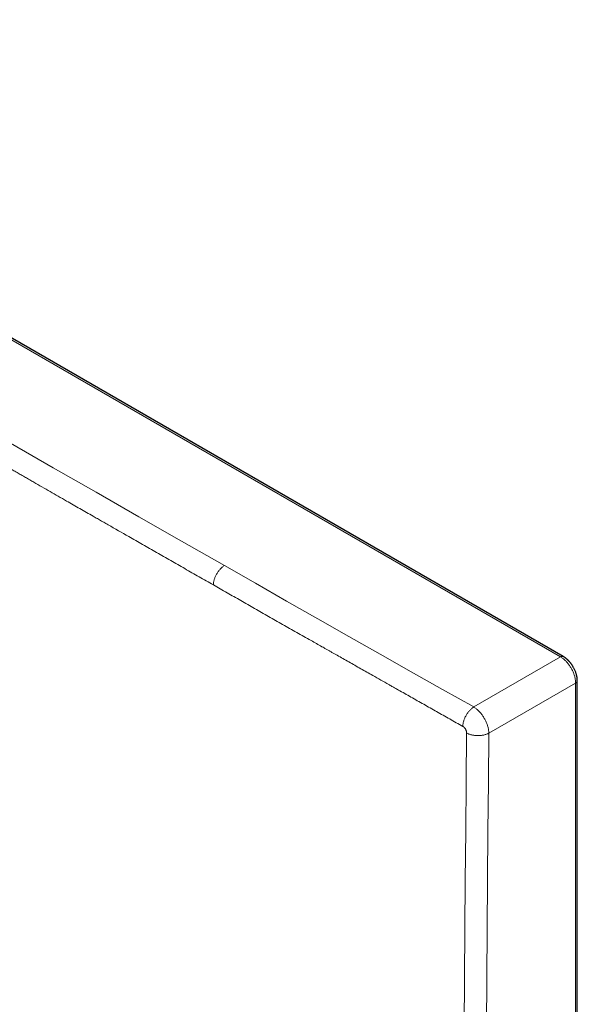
# Model space of a CAD drawing. Header units: millimetres. Extents: x 8 to 617, y 12 to 547.
# Tile 13 of 21: x 546 to 598, y 163 to 255. Entities that reach past the tile are written whole.
import ezdxf

# ---------------------------------------------------------------- set-up
doc = ezdxf.new("R2010")
doc.units = ezdxf.units.MM

msp = doc.modelspace()

# ---------------------------------------------------------------- linework, layer by layer
at = {"color": 252, "linetype": 'Continuous', "lineweight": 0}
for p, q in [((493.338, 255.391), (596.557, 195.804)), ((588.434, 191.115), (596.557, 195.804)), ((589.848, 188.666), (597.971, 193.355)), ((597.971, 193.355), (597.971, 74.161))]:
    msp.add_line(p, q, dxfattribs=at)
at = {"color": 7, "linetype": 'Continuous', "lineweight": 30}
for p, q in [((596.816, 195.834), (493.597, 255.421)), ((598.127, 74.37), (598.127, 193.565))]:
    msp.add_line(p, q, dxfattribs=at)
at = {"color": 252, "linetype": 'Continuous', "lineweight": 0, "flags": 128}
for points in [[(565.099, 204.344), (561.092, 206.63), (557.089, 208.917), (553.089, 211.207), (549.093, 213.5), (545.1, 215.794), (541.111, 218.09), (537.125, 220.389), (533.142, 222.689), (529.164, 224.992), (525.188, 227.297), (521.216, 229.604), (517.248, 231.913), (513.283, 234.224), (509.322, 236.538), (505.365, 238.853), (501.41, 241.171), (497.46, 243.491), (493.513, 245.813), (489.569, 248.137), (485.629, 250.463)], [(588.434, 191.115), (585.511, 192.764), (582.589, 194.415), (579.67, 196.067), (576.752, 197.72), (573.836, 199.374), (570.922, 201.03), (568.01, 202.686), (565.099, 204.344)], [(587.554, 161.17), (587.581, 165.752), (587.611, 170.335), (587.644, 174.921), (587.682, 179.508), (587.723, 184.098), (587.767, 188.689)], [(589.635, 161.154), (589.662, 165.734), (589.692, 170.317), (589.725, 174.901), (589.763, 179.488), (589.803, 184.076), (589.848, 188.666)]]:
    msp.add_lwpolyline(points, dxfattribs=at)
at = {"color": 252, "linetype": 'Continuous', "lineweight": 0}
for points, knots in [([(564.073, 202.534), (563.626, 202.788), (562.735, 203.297), (561.402, 204.056), (560.078, 204.812), (558.762, 205.564), (557.452, 206.312), (555.942, 207.176), (554.797, 207.831), (554.02, 208.276), (553.816, 208.393), (553.616, 208.507), (553.417, 208.621), (553.217, 208.736), (553.018, 208.85), (552.471, 209.163), (551.578, 209.675), (550.489, 210.299), (549.56, 210.832), (548.792, 211.273), (548.033, 211.708), (547.396, 212.074), (546.88, 212.37), (546.485, 212.598), (546.089, 212.825), (545.694, 213.052), (545.301, 213.278), (544.842, 213.541), (544.319, 213.842), (543.731, 214.181), (543.142, 214.519), (542.554, 214.858), (541.967, 215.196), (541.379, 215.534), (540.55, 216.012), (539.478, 216.629), (538.164, 217.386), (536.852, 218.143), (535.542, 218.899), (534.234, 219.655), (532.923, 220.412), (531.777, 221.075), (530.797, 221.642), (529.984, 222.113), (529.17, 222.584), (528.35, 223.058), (527.258, 223.691), (525.892, 224.483), (524.658, 225.199), (523.823, 225.683), (523.388, 225.936), (522.95, 226.19), (522.512, 226.444), (522.074, 226.699), (521.635, 226.954), (520.891, 227.386), (520.222, 227.775), (519.623, 228.123), (519.4, 228.253), (519.173, 228.385), (518.945, 228.518), (518.279, 228.905), (517.173, 229.548), (515.625, 230.45), (514.154, 231.307), (512.759, 232.121), (511.493, 232.86), (510.603, 233.38), (510.086, 233.681), (509.889, 233.796), (509.685, 233.916), (509.478, 234.037), (508.871, 234.391), (507.863, 234.98), (506.449, 235.807), (505.047, 236.628), (503.657, 237.442), (502.279, 238.249), (500.89, 239.063), (499.858, 239.669), (499.185, 240.064), (498.868, 240.25), (498.538, 240.444), (498.195, 240.645), (497.847, 240.849), (497.499, 241.054), (497.15, 241.259), (496.549, 241.612), (495.693, 242.115), (494.688, 242.706), (493.784, 243.238), (493.198, 243.583), (492.826, 243.802), (492.667, 243.895), (492.509, 243.989), (492.351, 244.082), (492.188, 244.177), (492.021, 244.276), (491.849, 244.377), (491.318, 244.69), (490.425, 245.216), (489.212, 245.931), (488.035, 246.626), (486.893, 247.3), (485.741, 247.979), (484.971, 248.434), (484.584, 248.663)], [0, 0, 0, 0, 0.016729, 0.033349, 0.049869, 0.066298, 0.082647, 0.098926, 0.12289, 0.125553, 0.128051, 0.130547, 0.133041, 0.135534, 0.138025, 0.140515, 0.156044, 0.171529, 0.181365, 0.190897, 0.20038, 0.209847, 0.214802, 0.219753, 0.224703, 0.22965, 0.234597, 0.239483, 0.246867, 0.254243, 0.261613, 0.268978, 0.276341, 0.283702, 0.291051, 0.307538, 0.324005, 0.340473, 0.356902, 0.373313, 0.389735, 0.40627, 0.416479, 0.426691, 0.436912, 0.447149, 0.457589, 0.478111, 0.498685, 0.504123, 0.509627, 0.515133, 0.520643, 0.526157, 0.531675, 0.537199, 0.554252, 0.556956, 0.55982, 0.562686, 0.565552, 0.56842, 0.587848, 0.607349, 0.626944, 0.64349, 0.660128, 0.674854, 0.677175, 0.679697, 0.682305, 0.684916, 0.687529, 0.705266, 0.723119, 0.741098, 0.758386, 0.775805, 0.793361, 0.811062, 0.814976, 0.818898, 0.823114, 0.827502, 0.8319, 0.836308, 0.840726, 0.845155, 0.859139, 0.873226, 0.88333, 0.893489, 0.89549, 0.897494, 0.8995, 0.901509, 0.903519, 0.905667, 0.907865, 0.910066, 0.925868, 0.941816, 0.95618, 0.970665, 0.985271, 1, 1, 1, 1]), ([(564.073, 202.534), (564.074, 202.573), (564.077, 202.653), (564.093, 202.779), (564.118, 202.907), (564.153, 203.038), (564.196, 203.169), (564.248, 203.301), (564.308, 203.43), (564.375, 203.557), (564.449, 203.68), (564.53, 203.798), (564.616, 203.91), (564.707, 204.015), (564.801, 204.112), (564.899, 204.2), (564.998, 204.279), (565.066, 204.322), (565.099, 204.344)], [0, 0, 0, 0, 0.0624, 0.124917, 0.187484, 0.250052, 0.312592, 0.375092, 0.437556, 0.5, 0.562444, 0.624908, 0.687408, 0.749948, 0.812516, 0.875083, 0.9376, 1, 1, 1, 1]), ([(587.413, 189.301), (587.003, 189.532), (586.187, 189.993), (584.968, 190.681), (583.759, 191.363), (582.567, 192.037), (581.727, 192.512), (581.236, 192.79), (581.084, 192.876), (580.932, 192.962), (580.78, 193.048), (580.63, 193.133), (580.281, 193.33), (579.734, 193.639), (578.862, 194.133), (577.868, 194.696), (576.754, 195.327), (575.934, 195.792), (575.404, 196.092), (575.163, 196.229), (574.922, 196.366), (574.682, 196.502), (574.451, 196.633), (573.96, 196.911), (573.102, 197.398), (571.875, 198.095), (570.551, 198.847), (569.237, 199.594), (567.933, 200.336), (566.638, 201.072), (565.353, 201.804), (564.499, 202.291), (564.073, 202.534)], [0, 0, 0, 0, 0.05258, 0.104703, 0.156375, 0.207601, 0.257659, 0.264183, 0.2707, 0.27721, 0.283712, 0.290207, 0.296449, 0.32852, 0.360431, 0.408482, 0.456177, 0.503524, 0.513895, 0.524249, 0.534586, 0.544908, 0.555003, 0.564317, 0.608064, 0.665302, 0.722094, 0.778455, 0.834406, 0.889966, 0.945157, 1, 1, 1, 1]), ([(596.816, 195.834), (596.815, 195.835), (596.804, 195.843), (596.778, 195.851), (596.738, 195.859), (596.696, 195.857), (596.651, 195.847), (596.604, 195.83), (596.573, 195.813), (596.557, 195.804)], [0, 0, 0, 0, 0.016105, 0.180087, 0.34407, 0.508052, 0.672035, 0.836017, 1, 1, 1, 1]), ([(596.557, 195.804), (596.594, 195.781), (596.667, 195.736), (596.777, 195.657), (596.885, 195.568), (596.992, 195.472), (597.095, 195.367), (597.196, 195.254), (597.292, 195.136), (597.385, 195.011), (597.472, 194.881), (597.553, 194.747), (597.629, 194.609), (597.698, 194.469), (597.76, 194.326), (597.814, 194.183), (597.861, 194.04), (597.9, 193.898), (597.931, 193.757), (597.953, 193.619), (597.968, 193.484), (597.97, 193.398), (597.971, 193.355)], [0, 0, 0, 0, 0.050005, 0.100009, 0.150011, 0.200012, 0.250012, 0.300011, 0.350009, 0.400006, 0.450003, 0.5, 0.549997, 0.599994, 0.649991, 0.699989, 0.749988, 0.799988, 0.849989, 0.899991, 0.949994, 1, 1, 1, 1]), ([(598.126, 193.565), (598.126, 193.563), (598.128, 193.549), (598.122, 193.522), (598.109, 193.485), (598.086, 193.449), (598.055, 193.414), (598.017, 193.383), (597.986, 193.364), (597.971, 193.355)], [0, 0, 0, 0, 0.0162039, 0.18017, 0.344136, 0.508102, 0.672068, 0.836034, 1, 1, 1, 1]), ([(587.413, 189.301), (587.415, 189.341), (587.417, 189.42), (587.433, 189.546), (587.458, 189.675), (587.492, 189.806), (587.535, 189.937), (587.587, 190.069), (587.647, 190.198), (587.714, 190.326), (587.787, 190.449), (587.868, 190.567), (587.953, 190.679), (588.043, 190.785), (588.138, 190.882), (588.235, 190.97), (588.334, 191.049), (588.401, 191.093), (588.434, 191.115)], [0, 0, 0, 0, 0.0624, 0.124917, 0.187484, 0.250052, 0.312592, 0.375092, 0.437556, 0.5, 0.562444, 0.624908, 0.687408, 0.749948, 0.812516, 0.875083, 0.9376, 1, 1, 1, 1]), ([(589.848, 188.666), (589.846, 188.709), (589.843, 188.794), (589.828, 188.929), (589.805, 189.066), (589.773, 189.206), (589.734, 189.348), (589.686, 189.491), (589.631, 189.634), (589.569, 189.776), (589.5, 189.916), (589.424, 190.054), (589.343, 190.188), (589.256, 190.318), (589.164, 190.443), (589.068, 190.562), (588.968, 190.675), (588.865, 190.78), (588.759, 190.877), (588.652, 190.966), (588.543, 191.046), (588.47, 191.092), (588.434, 191.115)], [0, 0, 0, 0, 0.050003, 0.100006, 0.150008, 0.20001, 0.250011, 0.300012, 0.350012, 0.400012, 0.450011, 0.500011, 0.55001, 0.600009, 0.650008, 0.700007, 0.750005, 0.800004, 0.850003, 0.900002, 0.950001, 1, 1, 1, 1]), ([(587.767, 188.689), (587.767, 188.699), (587.767, 188.72), (587.764, 188.752), (587.759, 188.789), (587.75, 188.83), (587.734, 188.887), (587.708, 188.958), (587.671, 189.03), (587.634, 189.09), (587.598, 189.138), (587.566, 189.176), (587.538, 189.205), (587.516, 189.226), (587.488, 189.25), (587.454, 189.277), (587.427, 189.293), (587.413, 189.301)], [0, 0, 0, 0, 0.047882, 0.095657, 0.143594, 0.206399, 0.269309, 0.3845, 0.499774, 0.576779, 0.653268, 0.730363, 0.772348, 0.814287, 0.856363, 0.928152, 1, 1, 1, 1])]:
    msp.add_open_spline(points, degree=3, knots=knots, dxfattribs=at)
at = {"color": 7, "linetype": 'Continuous', "lineweight": 30}
msp.add_open_spline([(598.126, 193.565), (598.126, 193.596), (598.125, 193.653), (598.12, 193.736), (598.112, 193.806), (598.104, 193.867), (598.095, 193.923), (598.083, 193.991), (598.065, 194.073), (598.042, 194.165), (598.013, 194.262), (597.977, 194.371), (597.93, 194.493), (597.876, 194.616), (597.817, 194.736), (597.745, 194.869), (597.656, 195.013), (597.574, 195.13), (597.513, 195.211), (597.475, 195.258), (597.435, 195.305), (597.397, 195.35), (597.362, 195.389), (597.329, 195.424), (597.292, 195.462), (597.249, 195.504), (597.203, 195.548), (597.16, 195.586), (597.124, 195.616), (597.094, 195.641), (597.066, 195.664), (597.033, 195.69), (596.993, 195.72), (596.943, 195.755), (596.883, 195.794), (596.84, 195.82), (596.816, 195.834)], degree=3, knots=[0, 0, 0, 0, 0.036807, 0.0686744, 0.0957516, 0.1188119, 0.1385812, 0.1597389, 0.1967677, 0.2318915, 0.264232, 0.3074369, 0.3562268, 0.4037213, 0.4505275, 0.4972982, 0.5627699, 0.6283306, 0.6490745, 0.6705449, 0.6928506, 0.7153582, 0.7342452, 0.749794, 0.7676436, 0.7913663, 0.8167366, 0.8380034, 0.8560737, 0.8687997, 0.8822579, 0.8971972, 0.9162661, 0.9397282, 0.967624, 1, 1, 1, 1], dxfattribs=at)
at = {"color": 252, "linetype": 'Continuous', "lineweight": 0}
msp.add_open_spline([(587.767, 188.689), (587.802, 188.67), (587.872, 188.632), (587.989, 188.583), (588.113, 188.541), (588.243, 188.505), (588.379, 188.476), (588.518, 188.455), (588.661, 188.442), (588.804, 188.436), (588.948, 188.439), (589.091, 188.449), (589.231, 188.467), (589.367, 188.493), (589.498, 188.525), (589.623, 188.565), (589.741, 188.612), (589.812, 188.648), (589.848, 188.666)], degree=3, dxfattribs=at)

doc.saveas('drawing.dxf')
